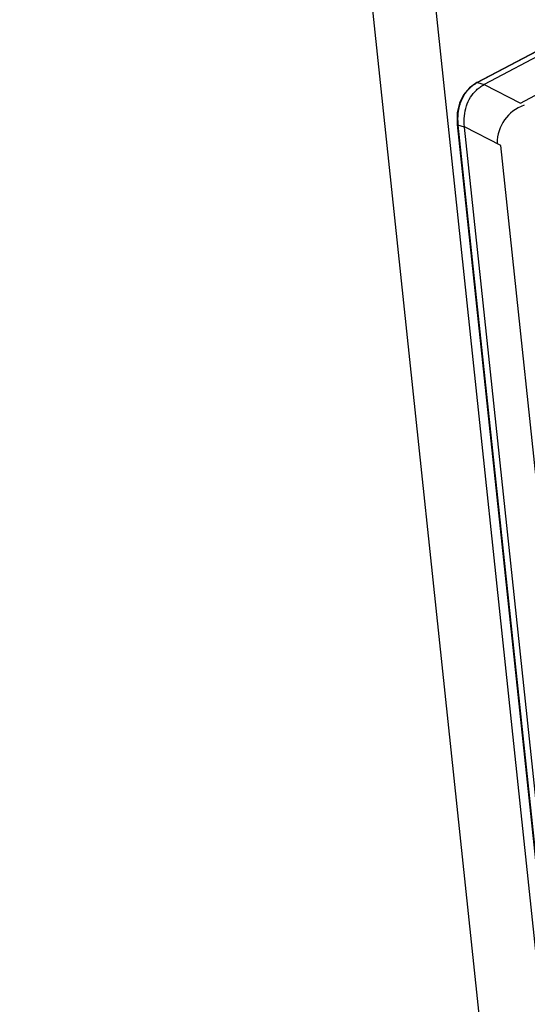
# Model space of a CAD drawing. Header units: inches. Extents: x -1 to 205, y 81 to 217.
# Tile 18 of 108: x 72.17 to 74.17, y 103.07 to 106.96. Entities that reach past the tile are written whole.
import ezdxf

# ---------------------------------------------------------------- set-up
doc = ezdxf.new("R2010")
doc.units = ezdxf.units.IN
doc.header["$LTSCALE"] = 1.1
doc.header["$MEASUREMENT"] = 0
doc.layers.get('0').update_dxf_attribs({"linetype": 'CONTINUOUS'})
doc.layers.add('7_ALL_FEATURES', color=7, linetype='CONTINUOUS')

msp = doc.modelspace()

# ---------------------------------------------------------------- linework, layer by layer
at = {"color": 7, "linetype": 'Continuous'}
for p, q in [((73.9712, 106.7152), (80.4568, 110.1285)), ((80.4597, 110.1287), (73.9741, 106.7154)), ((80.4855, 110.1211), (73.9998, 106.7077)), ((74.1432, 106.6345), (80.4979, 109.9789)), ((73.9712, 106.7152), (73.9418, 106.6945)), ((73.9741, 106.7154), (73.9712, 106.7152)), ((73.9741, 106.7154), (73.9719, 106.7142)), ((73.9741, 106.7154), (73.9998, 106.7077)), ((73.9998, 106.7077), (74.1432, 106.6345)), ((73.9187, 106.667), (73.9025, 106.6334)), ((73.9418, 106.6945), (73.9187, 106.667)), ((73.8937, 106.555), (73.8942, 106.5496)), ((73.8942, 106.5496), (75.0128, 96.0043)), ((73.8942, 106.5496), (73.8942, 106.5496)), ((73.8965, 106.5496), (73.8967, 106.5474)), ((73.9224, 106.5398), (73.8967, 106.5474)), ((73.8967, 106.5474), (75.0152, 96.0024)), ((74.0657, 106.4667), (73.9224, 106.54)), ((75.041, 95.9947), (73.9224, 106.5398)), ((75.1658, 96.0961), (74.0657, 106.4667))]:
    msp.add_line(p, q, dxfattribs=at)
msp.add_lwpolyline([(73.9025, 106.6334), (73.8942, 106.5954), (73.8937, 106.555)], dxfattribs=at)
msp.add_ellipse((74.2626, 106.4388), major_axis=(-0.182, 0.1288), ratio=0.836073, start_param=-0.518546, end_param=0.518546, dxfattribs=at)
for points, start_tangent, end_tangent in [([(73.9719, 106.7142), (73.9691, 106.7126), (73.9641, 106.7096), (73.9594, 106.7064), (73.9547, 106.703), (73.9502, 106.6994), (73.9481, 106.6976)], (-0.875756, -0.482753), (-0.755479, -0.655173)), ([(73.9838, 106.6977), (73.9998, 106.7077)], (0.8108, 0.585323), (0.884075, 0.467345)), ([(73.9481, 106.6976), (73.9459, 106.6956), (73.9417, 106.6916), (73.9376, 106.6875), (73.9337, 106.6831), (73.93, 106.6787), (73.9265, 106.674), (73.9231, 106.6692), (73.9199, 106.6642), (73.9169, 106.6591), (73.9141, 106.6538), (73.9115, 106.6484)], (-0.755479, -0.655173), (-0.419025, -0.907975)), ([(73.9224, 106.54), (73.9222, 106.5835), (73.9303, 106.623), (73.946, 106.6572), (73.9695, 106.6859)], (-0.10548, 0.994421), (0.726759, 0.686892)), ([(73.9695, 106.6859), (73.9838, 106.6977)], (0.726759, 0.686892), (0.8108, 0.585323)), ([(73.9115, 106.6484), (73.9068, 106.6372), (73.9029, 106.6254), (73.8998, 106.6132), (73.8976, 106.6006), (73.8961, 106.5877), (73.8959, 106.5844)], (-0.419025, -0.907975), (-0.063498, -0.997982)), ([(73.8942, 106.5496), (73.8942, 106.5495), (73.8943, 106.5493), (73.8944, 106.5491), (73.8944, 106.549), (73.8946, 106.5488), (73.8947, 106.5487), (73.895, 106.5484), (73.8952, 106.5483), (73.8954, 106.5482), (73.8958, 106.5479), (73.8962, 106.5478), (73.8967, 106.5476)], (0.107177, -0.99424), (0.958614, -0.284709)), ([(73.8959, 106.5844), (73.8955, 106.5745), (73.8955, 106.5678), (73.8957, 106.561), (73.8961, 106.5542), (73.8965, 106.5496)], (-0.063498, -0.997982), (0.095766, -0.995404))]:
    msp.add_spline(points, degree=3, dxfattribs=dict(at, start_tangent=start_tangent, end_tangent=end_tangent))
at = {"layer": '7_ALL_FEATURES', "color": 7, "linetype": 'Continuous'}
for p, q in [((74.9964, 95.8219), (72.4121, 120.1854)), ((74.7495, 95.7902), (72.1652, 120.1537))]:
    msp.add_line(p, q, dxfattribs=at)

doc.saveas('drawing.dxf')
